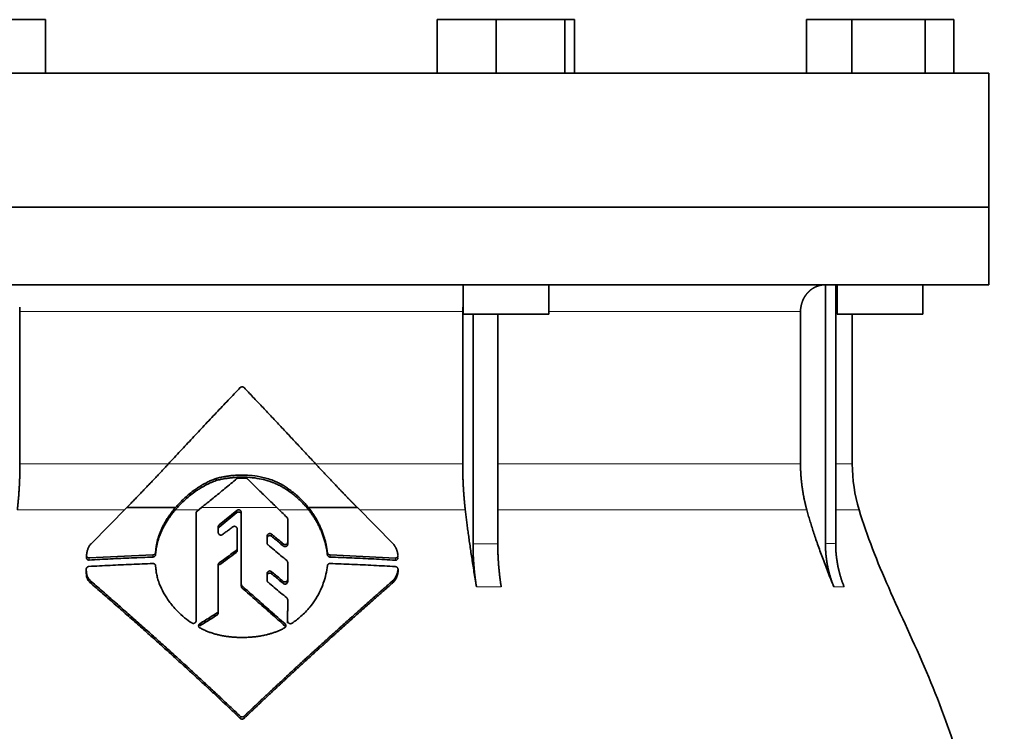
# Model space of a CAD drawing. Header units: millimetres. Extents: x 372 to 1264, y -1719 to 1600.
# Tile 26 of 26: x 989 to 1173, y 959 to 1092. Entities that reach past the tile are written whole.
import ezdxf

# ---------------------------------------------------------------- set-up
doc = ezdxf.new("R2010")
doc.units = ezdxf.units.MM
doc.layers.add('VSI344-454_FLANG', color=7, linetype='Continuous')
doc.layers.add('VSI344-454_TESTA', color=7, linetype='Continuous')

# ---------------------------------------------------------------- blocks, each defined once
blk = doc.blocks.new('SE3')
at = {"layer": 'VSI344-454_FLANG', "color": 7, "linetype": 'Continuous', "lineweight": 35}
for p, q in [((982.74, 1091.64), (993.73, 1091.64)), ((993.73, 1091.64), (993.73, 1081.64)), ((1066.86, 1091.64), (1066.86, 1081.64)), ((1066.86, 1091.64), (1077.85, 1091.64)), ((1077.85, 1091.64), (1077.85, 1081.64)), ((1077.85, 1091.64), (1090.65, 1091.64)), ((1090.65, 1091.64), (1090.65, 1081.64)), ((1090.65, 1091.64), (1092.46, 1091.64)), ((1092.46, 1091.64), (1092.46, 1081.64)), ((1135.74, 1091.64), (1135.74, 1081.64)), ((1135.74, 1091.64), (1144.17, 1091.64)), ((1144.17, 1091.64), (1144.17, 1081.64)), ((1144.17, 1091.64), (1157.91, 1091.64)), ((1157.91, 1091.64), (1157.91, 1081.64)), ((1157.91, 1091.64), (1163.21, 1091.64)), ((1163.21, 1091.64), (1163.21, 1081.64)), ((887.79, 1081.64), (1169.74, 1081.64)), ((1169.74, 1081.64), (1169.74, 1056.64)), ((1169.74, 1056.64), (887.79, 1056.64))]:
    blk.add_line(p, q, dxfattribs=at)
at = {"layer": 'VSI344-454_TESTA', "color": 7, "linetype": 'Continuous', "lineweight": 35}
for p, q in [((887.79, 1056.64), (1169.74, 1056.64)), ((1169.74, 1042.14), (1169.74, 1056.64)), ((1169.74, 1042.14), (887.79, 1042.14)), ((1071.66, 1042.14), (1071.66, 1036.64)), ((1087.66, 1036.64), (1087.66, 1042.14)), ((1139.28, 1042.14), (1139.28, 993.79)), ((1141.19, 1042.14), (1141.19, 993.79)), ((1141.47, 1042.14), (1141.47, 1036.64)), ((1157.47, 1036.64), (1157.47, 1042.14)), ((988.99, 1037.14), (988.99, 1008.7)), ((1071.6, 1037.14), (1071.6, 1008.7)), ((1071.66, 1036.64), (1087.66, 1036.64)), ((1073.52, 1036.64), (1073.52, 993.79)), ((1078.14, 1036.64), (1078.14, 993.79)), ((1134.63, 1037.14), (1134.63, 1008.7)), ((1141.47, 1036.64), (1157.47, 1036.64)), ((1144.29, 1008.7), (1144.29, 1036.64)), ((1025.6, 1005.58), (1025.6, 1005.98)), ((1039.06, 1003.65), (1039.06, 1004.04)), ((1002.26, 993.79), (1008.91, 1000.52)), ((1008.91, 1000.52), (1018, 1000.52)), ((1021.86, 979.36), (1021.86, 999.49)), ((1022.04, 999.86), (1022.85, 1000.52)), ((1029.47, 999.98), (1026.16, 997.29)), ((1026.16, 996.9), (1029.47, 999.59)), ((1030.29, 986.22), (1030.29, 999.62)), ((1042.83, 1000.52), (1051.94, 1000.52)), ((1051.94, 1000.52), (1058.62, 993.76)), ((1038.95, 998.38), (1038.95, 994.09)), ((1025.99, 996.93), (1025.99, 995.86)), ((1029.51, 996.56), (1029.51, 992.88)), ((1035.11, 995.22), (1035.11, 993.9)), ((1038.95, 994.09), (1038.95, 993.7)), ((1014.34, 992.57), (1014.3, 992.14)), ((1014.3, 991.75), (1014.34, 992.18)), ((1014.3, 992.14), (1014.3, 991.75)), ((1014.34, 992.18), (1014.34, 992.57)), ((1029.51, 992.88), (1029.51, 992.49)), ((1046.36, 992.11), (1046.36, 991.71)), ((1001.41, 991.57), (1001.41, 991.17)), ((1013.81, 991.68), (1001.91, 991.14)), ((1038.95, 990.29), (1038.95, 987.09)), ((1059.03, 991.11), (1046.86, 991.68)), ((1001.37, 989.04), (1001.37, 988.63)), ((1014.3, 989.65), (1014.34, 989.23)), ((1025.99, 989.83), (1025.99, 981.24)), ((1059.53, 988.62), (1059.53, 989.03)), ((1002.28, 986.34), (1002.28, 986.74)), ((1035.11, 988.23), (1035.11, 986.94)), ((1038.95, 987.09), (1038.95, 986.69)), ((1058.62, 986.53), (1058.62, 986.94)), ((1030.29, 986.22), (1030.29, 985.83)), ((1038.95, 983.31), (1038.94, 979.31)), ((1038.94, 979.31), (1038.95, 982.92)), ((1038.95, 983.31), (1038.95, 982.92)), ((1025.99, 981.24), (1025.99, 980.84)), ((1038.94, 978.92), (1038.94, 979.31))]:
    blk.add_line(p, q, dxfattribs=at)
at = {"layer": 'VSI344-454_TESTA', "color": 4, "linetype": 'Continuous', "lineweight": 9}
for p, q in [((1071.6, 1037.14), (988.99, 1037.14)), ((1134.63, 1037.14), (1087.66, 1037.14)), ((1141.25, 1037.14), (1141.47, 1037.14)), ((988.99, 1008.7), (1016.65, 1008.7)), ((1016.71, 1008.7), (1044.15, 1008.7)), ((1071.6, 1008.7), (1044.35, 1008.7)), ((1134.63, 1008.7), (1078.14, 1008.7)), ((1144.29, 1008.7), (1141.25, 1008.7)), ((988.5, 1000.09), (1008.48, 1000.09)), ((1017.96, 1000.09), (1022.32, 1000.09)), ((1036.93, 1000.52), (1022.85, 1000.52)), ((1029.47, 999.59), (1029.47, 999.98)), ((1037.38, 1000.09), (1042.86, 1000.09)), ((1052.37, 1000.09), (1072.08, 1000.09)), ((1078.17, 1000.09), (1135.8, 1000.09)), ((1141.22, 1000.09), (1145.56, 1000.09)), ((1026.16, 996.9), (1026.16, 997.29)), ((1035.94, 995.18), (1035.94, 995.57)), ((1029.32, 992.51), (1029.32, 992.12)), ((1038.12, 993.75), (1038.12, 993.36)), ((1073.52, 993.79), (1078.14, 993.79)), ((1001.91, 991.14), (1001.91, 990.74)), ((1013.81, 991.68), (1013.81, 991.29)), ((1026.18, 989.81), (1026.18, 990.2)), ((1046.86, 991.68), (1046.86, 991.28)), ((1059.03, 991.11), (1059.03, 990.71)), ((1035.94, 988.18), (1035.94, 988.57)), ((1059.53, 988.97), (1059.53, 988.57)), ((1038.11, 986.75), (1038.11, 986.36)), ((1030.45, 985.89), (1030.45, 985.5)), ((1074.17, 985.73), (1078.79, 985.73)), ((1140.84, 985.73), (1142.76, 985.73)), ((1025.76, 980.85), (1025.76, 980.46)), ((1022.54, 978.45), (1022.54, 978.84)), ((1038.45, 978.4), (1038.45, 978.8)), ((1030.09, 961.56), (1030.09, 961.17)), ((1030.8, 961.56), (1030.8, 961.17))]:
    blk.add_line(p, q, dxfattribs=at)
at = {"layer": 'VSI344-454_TESTA', "color": 7, "linetype": 'Continuous', "lineweight": 35}
blk.add_arc((1174.29, 1008.7), 30, 180, 196.6836, dxfattribs=at)
for points, degree, knots in [([(1139.27, 1042.14), (1138.74, 1042.14), (1138.23, 1042.01), (1137.76, 1041.9), (1137.33, 1041.68), (1136.79, 1041.41), (1136.33, 1041.01), (1136.11, 1040.81), (1135.91, 1040.59), (1135.61, 1040.25), (1135.37, 1039.85), (1135.13, 1039.45), (1134.97, 1039), (1134.63, 1038.1), (1134.63, 1037.14)], 2, [0, 0, 0, 0.125, 0.125, 0.25, 0.25, 0.416667, 0.416667, 0.5, 0.5, 0.625, 0.625, 0.75, 0.75, 1, 1, 1]), ([(1016.71, 1008.7), (1017.08, 1009.1), (1017.82, 1009.9), (1018.94, 1011.1), (1020.05, 1012.29), (1021.16, 1013.49), (1022.28, 1014.68), (1023.39, 1015.86), (1024.51, 1017.05), (1025.62, 1018.23), (1026.74, 1019.41), (1027.86, 1020.59), (1028.97, 1021.76), (1029.72, 1022.54), (1030.09, 1022.93)], 3, [0, 0, 0, 0, 0.083932, 0.167742, 0.251436, 0.335015, 0.418484, 0.501846, 0.585106, 0.668267, 0.751334, 0.834309, 0.917196, 1, 1, 1, 1]), ([(1030.8, 1022.93), (1030.79, 1022.95), (1030.76, 1022.98), (1030.7, 1023.02), (1030.64, 1023.05), (1030.58, 1023.07), (1030.52, 1023.08), (1030.41, 1023.09), (1030.25, 1023.06), (1030.14, 1022.97), (1030.09, 1022.93)], 3, [0, 0, 0, 0, 0.086928, 0.170567, 0.252477, 0.334316, 0.417747, 0.50434, 0.751875, 1, 1, 1, 1]), ([(988.5, 1000.09), (988.74, 1002.18), (988.87, 1004.35), (988.99, 1006.51), (988.99, 1008.7)], 2, [0, 0, 0, 0.5, 0.5, 1, 1, 1]), ([(1008.91, 1000.52), (1009.09, 1000.71), (1009.47, 1001.09), (1010.03, 1001.66), (1010.59, 1002.24), (1011.15, 1002.82), (1011.7, 1003.39), (1012.26, 1003.98), (1012.82, 1004.56), (1013.38, 1005.14), (1013.93, 1005.73), (1014.49, 1006.32), (1015.05, 1006.91), (1015.6, 1007.51), (1016.16, 1008.1), (1016.53, 1008.5), (1016.71, 1008.7)], 3, [0, 0, 0, 0, 0.070866, 0.141776, 0.212742, 0.283772, 0.354879, 0.426073, 0.497363, 0.568762, 0.640279, 0.711924, 0.783709, 0.855643, 0.927737, 1, 1, 1, 1]), ([(1044.15, 1008.7), (1046.08, 1006.61), (1048.05, 1004.54), (1049.1, 1003.44), (1050.15, 1002.36), (1051.05, 1001.43), (1051.94, 1000.52)], 2, [0, 0, 0, 0.5, 0.5, 0.75, 0.75, 1, 1, 1]), ([(1071.6, 1008.7), (1071.6, 1006.52), (1071.72, 1004.35), (1071.84, 1002.18), (1072.08, 1000.09)], 2, [0, 0, 0, 0.5, 0.5, 1, 1, 1]), ([(1134.63, 1008.7), (1134.63, 1006.52), (1134.93, 1004.35), (1135.22, 1002.18), (1135.8, 1000.09)], 2, [0, 0, 0, 0.5, 0.5, 1, 1, 1]), ([(1017.96, 1000.09), (1018.04, 1000.18), (1018.2, 1000.36), (1018.44, 1000.64), (1018.7, 1000.91), (1018.97, 1001.19), (1019.25, 1001.47), (1019.71, 1001.92), (1020.41, 1002.54), (1021.17, 1003.15), (1021.86, 1003.64), (1022.39, 1003.99), (1022.95, 1004.33), (1023.49, 1004.64), (1024.02, 1004.92), (1024.58, 1005.18), (1025.1, 1005.4), (1025.44, 1005.52), (1025.6, 1005.58)], 3, [0, 0, 0, 0, 0.037855, 0.076773, 0.116748, 0.157769, 0.199823, 0.242894, 0.35986, 0.496772, 0.548405, 0.624866, 0.698333, 0.752768, 0.822415, 0.886767, 0.945925, 1, 1, 1, 1]), ([(1025.6, 1005.98), (1025.49, 1005.94), (1025.28, 1005.86), (1024.94, 1005.73), (1024.59, 1005.58), (1024.23, 1005.41), (1023.84, 1005.22), (1023.44, 1005), (1022.95, 1004.73), (1022.41, 1004.39), (1021.87, 1004.04), (1021.2, 1003.55), (1020.43, 1002.95), (1019.64, 1002.24), (1019, 1001.62), (1018.48, 1001.07), (1018.15, 1000.7), (1018, 1000.52)], 3, [0, 0, 0, 0, 0.035469, 0.073247, 0.113368, 0.155868, 0.200777, 0.248126, 0.301729, 0.376079, 0.45126, 0.504147, 0.640653, 0.757772, 0.842597, 0.92337, 1, 1, 1, 1]), ([(1039.06, 1004.04), (1038.97, 1004.1), (1038.79, 1004.23), (1038.54, 1004.4), (1038.29, 1004.56), (1038.06, 1004.7), (1037.84, 1004.82), (1037.63, 1004.94), (1037.44, 1005.04), (1037.26, 1005.13), (1037.09, 1005.21), (1036.95, 1005.28), (1036.82, 1005.34), (1036.7, 1005.39), (1036.6, 1005.43), (1036.18, 1005.61), (1035.42, 1005.88), (1034.33, 1006.18), (1033.01, 1006.44), (1031.42, 1006.61), (1029.93, 1006.61), (1028.79, 1006.53), (1028.01, 1006.45), (1027.22, 1006.33), (1026.41, 1006.18), (1025.87, 1006.04), (1025.6, 1005.98)], 3, [0, 0, 0, 0, 0.023408, 0.045495, 0.066267, 0.08573, 0.103886, 0.120734, 0.136272, 0.150498, 0.163408, 0.175, 0.185269, 0.194211, 0.201824, 0.208105, 0.293106, 0.373501, 0.449142, 0.581205, 0.713645, 0.768118, 0.824122, 0.881537, 0.94022, 1, 1, 1, 1]), ([(1025.6, 1005.58), (1025.73, 1005.62), (1026, 1005.69), (1026.41, 1005.78), (1026.81, 1005.86), (1027.21, 1005.93), (1027.61, 1005.99), (1028, 1006.05), (1028.39, 1006.1), (1028.77, 1006.13), (1029.16, 1006.16), (1030.03, 1006.22), (1031.4, 1006.22), (1033.18, 1006.03), (1034.9, 1005.66), (1036.05, 1005.27), (1036.78, 1004.96), (1037.09, 1004.82), (1037.48, 1004.63), (1037.95, 1004.37), (1038.49, 1004.05), (1038.86, 1003.79), (1039.06, 1003.65)], 3, [0, 0, 0, 0, 0.029757, 0.05927, 0.088516, 0.117473, 0.146121, 0.174442, 0.202419, 0.230037, 0.257282, 0.284141, 0.417137, 0.549667, 0.665704, 0.792387, 0.80977, 0.834087, 0.865297, 0.903358, 0.94825, 1, 1, 1, 1]), ([(1031.44, 1005.91), (1031.42, 1005.92), (1031.39, 1005.95), (1031.34, 1005.99), (1031.27, 1006.02), (1031.19, 1006.05), (1031.12, 1006.05), (1031.09, 1006.05)], 3, [0, 0, 0, 0, 0.168351, 0.334942, 0.502689, 0.751512, 1, 1, 1, 1]), ([(1042.83, 1000.52), (1042.75, 1000.62), (1042.59, 1000.82), (1042.33, 1001.13), (1042.05, 1001.43), (1041.76, 1001.74), (1041.45, 1002.05), (1041.1, 1002.39), (1040.69, 1002.77), (1040.2, 1003.18), (1039.65, 1003.61), (1039.26, 1003.89), (1039.06, 1004.04)], 3, [0, 0, 0, 0, 0.075287, 0.152725, 0.232371, 0.314287, 0.398538, 0.485197, 0.598878, 0.722311, 0.855869, 1, 1, 1, 1]), ([(1039.06, 1003.65), (1039.18, 1003.56), (1039.41, 1003.4), (1039.75, 1003.14), (1040.06, 1002.89), (1040.36, 1002.65), (1040.64, 1002.41), (1040.9, 1002.18), (1041.24, 1001.87), (1041.63, 1001.49), (1042.08, 1001.02), (1042.49, 1000.55), (1042.74, 1000.24), (1042.86, 1000.09)], 3, [0, 0, 0, 0, 0.08388, 0.164148, 0.240901, 0.314226, 0.384201, 0.450897, 0.514375, 0.643667, 0.767551, 0.88626, 1, 1, 1, 1]), ([(1018, 1000.52), (1017.9, 1000.41), (1017.71, 1000.18), (1017.44, 999.84), (1017.18, 999.5), (1016.93, 999.15), (1016.7, 998.81), (1016.47, 998.47), (1016.26, 998.13), (1016.06, 997.79), (1015.87, 997.45), (1015.7, 997.12), (1015.49, 996.7), (1015.26, 996.19), (1015.02, 995.59), (1014.81, 994.98), (1014.64, 994.38), (1014.5, 993.77), (1014.39, 993.17), (1014.35, 992.77), (1014.33, 992.57)], 3, [0, 0, 0, 0, 0.048918, 0.097127, 0.144611, 0.191357, 0.237355, 0.282595, 0.327071, 0.370778, 0.413715, 0.455879, 0.497274, 0.57131, 0.644563, 0.717042, 0.788771, 0.859795, 0.930177, 1, 1, 1, 1]), ([(1014.33, 992.18), (1014.34, 992.28), (1014.36, 992.48), (1014.4, 992.78), (1014.45, 993.08), (1014.5, 993.38), (1014.57, 993.68), (1014.64, 993.98), (1014.72, 994.28), (1014.81, 994.59), (1014.91, 994.89), (1015.02, 995.19), (1015.14, 995.49), (1015.26, 995.79), (1015.39, 996.09), (1015.58, 996.5), (1015.84, 997), (1016.18, 997.61), (1016.57, 998.23), (1016.99, 998.85), (1017.45, 999.48), (1017.79, 999.88), (1017.96, 1000.09)], 3, [0, 0, 0, 0, 0.035015, 0.070162, 0.105454, 0.140901, 0.176515, 0.212303, 0.248274, 0.284432, 0.320783, 0.357331, 0.394079, 0.431028, 0.468179, 0.50553, 0.581583, 0.660209, 0.741403, 0.825137, 0.911361, 1, 1, 1, 1]), ([(1022.04, 999.86), (1022.02, 999.85), (1021.98, 999.82), (1021.94, 999.76), (1021.9, 999.69), (1021.86, 999.6), (1021.86, 999.53), (1021.86, 999.49)], 3, [0, 0, 0, 0, 0.16747, 0.33309, 0.500577, 0.750185, 1, 1, 1, 1]), ([(1029.47, 999.98), (1029.49, 1000), (1029.53, 1000.02), (1029.61, 1000.07), (1029.72, 1000.1), (1029.87, 1000.1), (1030.01, 1000.06), (1030.13, 999.98), (1030.22, 999.88), (1030.27, 999.78), (1030.29, 999.69), (1030.29, 999.64), (1030.29, 999.62)], 3, [0, 0, 0, 0, 0.062353, 0.125158, 0.24996, 0.374797, 0.499677, 0.624614, 0.749589, 0.874588, 0.937494, 1, 1, 1, 1]), ([(1030.29, 999.23), (1030.29, 999.25), (1030.29, 999.3), (1030.28, 999.37), (1030.25, 999.43), (1030.22, 999.49), (1030.17, 999.54), (1030.11, 999.61), (1030.01, 999.67), (1029.87, 999.71), (1029.75, 999.71), (1029.66, 999.69), (1029.59, 999.67), (1029.53, 999.64), (1029.49, 999.61), (1029.47, 999.59)], 3, [0, 0, 0, 0, 0.063438, 0.125521, 0.187559, 0.250864, 0.313208, 0.376176, 0.500934, 0.625151, 0.749523, 0.811779, 0.874544, 0.937503, 1, 1, 1, 1]), ([(1046.36, 992.11), (1046.35, 992.23), (1046.31, 992.49), (1046.25, 992.88), (1046.18, 993.26), (1046.1, 993.65), (1046.02, 994.03), (1045.92, 994.41), (1045.82, 994.79), (1045.7, 995.16), (1045.58, 995.53), (1045.45, 995.9), (1045.31, 996.27), (1045.12, 996.73), (1044.87, 997.29), (1044.54, 997.94), (1044.17, 998.6), (1043.76, 999.25), (1043.32, 999.89), (1043, 1000.31), (1042.83, 1000.52)], 3, [0, 0, 0, 0, 0.0436, 0.087048, 0.130354, 0.173526, 0.216573, 0.259505, 0.302334, 0.345068, 0.38772, 0.4303, 0.472822, 0.515297, 0.592533, 0.671051, 0.750942, 0.832313, 0.915286, 1, 1, 1, 1]), ([(1042.86, 1000.09), (1042.95, 999.98), (1043.11, 999.78), (1043.34, 999.46), (1043.57, 999.14), (1043.78, 998.82), (1043.99, 998.5), (1044.18, 998.17), (1044.37, 997.85), (1044.54, 997.53), (1044.71, 997.2), (1044.87, 996.88), (1045.02, 996.55), (1045.22, 996.09), (1045.46, 995.5), (1045.71, 994.76), (1045.93, 994.01), (1046.11, 993.25), (1046.26, 992.48), (1046.33, 991.97), (1046.36, 991.71)], 3, [0, 0, 0, 0, 0.042406, 0.08437, 0.12591, 0.167045, 0.20779, 0.248161, 0.288171, 0.327836, 0.367166, 0.406174, 0.444871, 0.483267, 0.568665, 0.654234, 0.74007, 0.826258, 0.912877, 1, 1, 1, 1]), ([(1074.17, 985.73), (1074.09, 986.21), (1073.93, 987.15), (1073.71, 988.54), (1073.49, 989.89), (1073.29, 991.2), (1073.1, 992.46), (1072.92, 993.67), (1072.75, 994.85), (1072.6, 995.98), (1072.45, 997.06), (1072.32, 998.11), (1072.2, 999.11), (1072.12, 999.77), (1072.08, 1000.09)], 3, [0, 0, 0, 0, 0.102223, 0.200825, 0.295866, 0.387407, 0.475505, 0.560214, 0.641586, 0.719671, 0.794515, 0.866159, 0.934642, 1, 1, 1, 1]), ([(1140.84, 985.73), (1140.65, 986.21), (1140.27, 987.15), (1139.72, 988.54), (1139.2, 989.89), (1138.71, 991.2), (1138.25, 992.46), (1137.82, 993.67), (1137.41, 994.85), (1137.04, 995.98), (1136.69, 997.06), (1136.37, 998.11), (1136.07, 999.11), (1135.89, 999.77), (1135.8, 1000.09)], 3, [0, 0, 0, 0, 0.102223, 0.200825, 0.295867, 0.387408, 0.475506, 0.560215, 0.641587, 0.719672, 0.794515, 0.866159, 0.934642, 1, 1, 1, 1]), ([(1145.56, 1000.09), (1147.01, 995.22), (1150.97, 985.38), (1158.24, 970.22), (1164.42, 953.87), (1168.17, 937.34), (1170.38, 921.19), (1171.64, 905.23), (1172.3, 889.34), (1172.51, 875.57), (1172.65, 867.02), (1172.65, 863.67)], 3, [0, 0, 0, 0, 0.117079, 0.240569, 0.360617, 0.476421, 0.590288, 0.703407, 0.816259, 0.929029, 1, 1, 1, 1]), ([(1038.95, 998.38), (1038.95, 998.41), (1038.94, 998.45), (1038.93, 998.51), (1038.91, 998.58), (1038.86, 998.65), (1038.82, 998.7), (1038.8, 998.73)], 3, [0, 0, 0, 0, 0.167837, 0.334108, 0.5018, 0.750897, 1, 1, 1, 1]), ([(1025.99, 996.93), (1025.99, 996.95), (1025.99, 997), (1026, 997.06), (1026.03, 997.14), (1026.08, 997.22), (1026.14, 997.27), (1026.16, 997.29)], 3, [0, 0, 0, 0, 0.167832, 0.333794, 0.501453, 0.750788, 1, 1, 1, 1]), ([(1026.16, 996.9), (1026.14, 996.88), (1026.11, 996.85), (1026.07, 996.8), (1026.03, 996.73), (1025.99, 996.64), (1025.99, 996.57), (1025.99, 996.54)], 3, [0, 0, 0, 0, 0.166832, 0.332012, 0.499081, 0.749367, 1, 1, 1, 1]), ([(1026.8, 995.5), (1026.76, 995.47), (1026.68, 995.42), (1026.5, 995.38), (1026.26, 995.41), (1026.08, 995.57), (1026, 995.73), (1025.99, 995.82), (1025.99, 995.86)], 3, [0, 0, 0, 0, 0.124721, 0.24865, 0.50038, 0.748839, 0.874692, 1, 1, 1, 1]), ([(1029.51, 996.56), (1029.51, 996.59), (1029.51, 996.63), (1029.49, 996.72), (1029.44, 996.82), (1029.35, 996.92), (1029.23, 996.99), (1029.1, 997.03), (1028.95, 997.04), (1028.84, 997.01), (1028.76, 996.97), (1028.72, 996.95), (1028.7, 996.93)], 3, [0, 0, 0, 0, 0.062709, 0.125843, 0.25116, 0.376322, 0.501352, 0.626278, 0.751007, 0.875429, 0.937895, 1, 1, 1, 1]), ([(1035.11, 995.22), (1035.11, 995.24), (1035.11, 995.29), (1035.13, 995.35), (1035.15, 995.42), (1035.2, 995.5), (1035.28, 995.58), (1035.4, 995.65), (1035.54, 995.69), (1035.68, 995.69), (1035.82, 995.65), (1035.9, 995.6), (1035.94, 995.57)], 3, [0, 0, 0, 0, 0.062966, 0.124796, 0.186784, 0.250209, 0.375117, 0.49931, 0.626183, 0.752696, 0.875851, 1, 1, 1, 1]), ([(1035.94, 995.18), (1035.9, 995.2), (1035.82, 995.26), (1035.69, 995.3), (1035.54, 995.3), (1035.4, 995.26), (1035.28, 995.19), (1035.19, 995.09), (1035.12, 994.97), (1035.11, 994.88), (1035.11, 994.83)], 3, [0, 0, 0, 0, 0.123418, 0.247219, 0.371562, 0.496484, 0.622082, 0.748008, 0.873941, 1, 1, 1, 1]), ([(1035.28, 993.55), (1035.26, 993.56), (1035.23, 993.59), (1035.19, 993.64), (1035.15, 993.71), (1035.12, 993.8), (1035.11, 993.87), (1035.11, 993.9)], 3, [0, 0, 0, 0, 0.164207, 0.326866, 0.491238, 0.745542, 1, 1, 1, 1]), ([(1038.12, 993.75), (1038.14, 993.73), (1038.17, 993.7), (1038.24, 993.67), (1038.3, 993.65), (1038.4, 993.63), (1038.52, 993.62), (1038.66, 993.66), (1038.78, 993.73), (1038.87, 993.83), (1038.94, 993.95), (1038.94, 994.04), (1038.95, 994.09)], 3, [0, 0, 0, 0, 0.063279, 0.124964, 0.186389, 0.248902, 0.37582, 0.50344, 0.627237, 0.751955, 0.876448, 1, 1, 1, 1]), ([(1001.41, 991.62), (1001.42, 991.71), (1001.44, 991.88), (1001.48, 992.14), (1001.53, 992.38), (1001.59, 992.6), (1001.67, 992.84), (1001.77, 993.09), (1001.91, 993.35), (1002.07, 993.59), (1002.2, 993.73), (1002.26, 993.79)], 3, [0, 0, 0, 0, 0.117532, 0.229212, 0.33436, 0.43261, 0.523843, 0.650327, 0.771212, 0.88734, 1, 1, 1, 1]), ([(1013.81, 991.68), (1013.83, 991.69), (1013.89, 991.69), (1013.96, 991.71), (1014.03, 991.74), (1014.1, 991.78), (1014.18, 991.85), (1014.28, 991.97), (1014.3, 992.08), (1014.31, 992.14)], 3, [0, 0, 0, 0, 0.103611, 0.203327, 0.301591, 0.400957, 0.503894, 0.751518, 1, 1, 1, 1]), ([(1029.32, 992.51), (1029.33, 992.52), (1029.36, 992.54), (1029.4, 992.58), (1029.43, 992.63), (1029.47, 992.69), (1029.5, 992.77), (1029.51, 992.84), (1029.51, 992.88)], 3, [0, 0, 0, 0, 0.125329, 0.249125, 0.373003, 0.498576, 0.74923, 1, 1, 1, 1]), ([(1029.51, 992.49), (1029.51, 992.47), (1029.51, 992.44), (1029.5, 992.38), (1029.48, 992.33), (1029.45, 992.27), (1029.4, 992.19), (1029.35, 992.14), (1029.32, 992.12)], 3, [0, 0, 0, 0, 0.126081, 0.250535, 0.374982, 0.501043, 0.750644, 1, 1, 1, 1]), ([(1038.95, 993.7), (1038.95, 993.67), (1038.94, 993.63), (1038.93, 993.56), (1038.9, 993.5), (1038.86, 993.42), (1038.78, 993.34), (1038.65, 993.27), (1038.52, 993.23), (1038.37, 993.24), (1038.23, 993.27), (1038.16, 993.33), (1038.12, 993.36)], 3, [0, 0, 0, 0, 0.063537, 0.125825, 0.188182, 0.251924, 0.377776, 0.503386, 0.628653, 0.753807, 0.876773, 1, 1, 1, 1]), ([(1046.36, 992.11), (1046.37, 992.08), (1046.38, 992.04), (1046.4, 991.97), (1046.43, 991.91), (1046.48, 991.85), (1046.55, 991.78), (1046.68, 991.7), (1046.8, 991.68), (1046.86, 991.68)], 3, [0, 0, 0, 0, 0.102907, 0.202298, 0.30042, 0.399604, 0.502115, 0.750474, 1, 1, 1, 1]), ([(1058.62, 993.76), (1058.66, 993.72), (1058.74, 993.62), (1058.85, 993.46), (1058.95, 993.3), (1059.05, 993.13), (1059.14, 992.96), (1059.22, 992.78), (1059.3, 992.59), (1059.36, 992.4), (1059.42, 992.21), (1059.46, 992.01), (1059.5, 991.8), (1059.51, 991.66), (1059.52, 991.6)], 3, [0, 0, 0, 0, 0.077144, 0.155351, 0.234641, 0.315035, 0.39655, 0.479206, 0.563019, 0.648006, 0.734183, 0.821564, 0.910165, 1, 1, 1, 1]), ([(1074.17, 985.73), (1073.85, 987.63), (1073.69, 989.67), (1073.52, 991.71), (1073.52, 993.78)], 2, [0, 0, 0, 0.500132, 0.500132, 1, 1, 1]), ([(1078.14, 993.78), (1078.14, 991.71), (1078.31, 989.67), (1078.47, 987.63), (1078.79, 985.73)], 2, [0, 0, 0, 0.499849, 0.499849, 1, 1, 1]), ([(1140.84, 985.73), (1140.07, 987.63), (1139.67, 989.67), (1139.28, 991.71), (1139.28, 993.78)], 2, [0, 0, 0, 0.500133, 0.500133, 1, 1, 1]), ([(1141.19, 993.78), (1141.19, 991.71), (1141.59, 989.67), (1141.98, 987.63), (1142.76, 985.73)], 2, [0, 0, 0, 0.499868, 0.499868, 1, 1, 1]), ([(1001.41, 991.62), (1001.41, 991.59), (1001.41, 991.55), (1001.42, 991.49), (1001.43, 991.43), (1001.46, 991.37), (1001.49, 991.32), (1001.55, 991.25), (1001.64, 991.19), (1001.77, 991.14), (1001.86, 991.14), (1001.91, 991.14)], 3, [0, 0, 0, 0, 0.084422, 0.165946, 0.246194, 0.32687, 0.409652, 0.496096, 0.666594, 0.830213, 1, 1, 1, 1]), ([(1001.91, 990.74), (1001.89, 990.73), (1001.84, 990.73), (1001.77, 990.74), (1001.7, 990.76), (1001.62, 990.8), (1001.54, 990.86), (1001.48, 990.94), (1001.43, 991.02), (1001.41, 991.12), (1001.41, 991.18), (1001.41, 991.21)], 3, [0, 0, 0, 0, 0.084206, 0.168048, 0.253091, 0.378633, 0.504756, 0.630047, 0.753956, 0.877659, 1, 1, 1, 1]), ([(1014.31, 991.75), (1014.31, 991.73), (1014.3, 991.69), (1014.29, 991.63), (1014.26, 991.57), (1014.22, 991.5), (1014.15, 991.43), (1014.08, 991.37), (1013.99, 991.33), (1013.9, 991.3), (1013.84, 991.29), (1013.81, 991.29)], 3, [0, 0, 0, 0, 0.083986, 0.167509, 0.251959, 0.376203, 0.500583, 0.624697, 0.748972, 0.874639, 1, 1, 1, 1]), ([(1025.99, 989.83), (1025.99, 989.85), (1025.99, 989.88), (1026, 989.94), (1026.01, 989.99), (1026.04, 990.05), (1026.09, 990.13), (1026.15, 990.18), (1026.18, 990.2)], 3, [0, 0, 0, 0, 0.126744, 0.251719, 0.376563, 0.502917, 0.751732, 1, 1, 1, 1]), ([(1038.95, 990.29), (1038.95, 990.31), (1038.94, 990.35), (1038.93, 990.42), (1038.9, 990.49), (1038.85, 990.57), (1038.8, 990.62), (1038.78, 990.64)], 3, [0, 0, 0, 0, 0.168526, 0.335046, 0.503023, 0.75174, 1, 1, 1, 1]), ([(1046.86, 991.28), (1046.84, 991.28), (1046.8, 991.28), (1046.74, 991.3), (1046.67, 991.32), (1046.6, 991.35), (1046.53, 991.41), (1046.47, 991.47), (1046.42, 991.55), (1046.38, 991.63), (1046.37, 991.68), (1046.36, 991.71)], 3, [0, 0, 0, 0, 0.083096, 0.165679, 0.248967, 0.373031, 0.497322, 0.622251, 0.747045, 0.873668, 1, 1, 1, 1]), ([(1059.03, 991.11), (1059.05, 991.11), (1059.1, 991.11), (1059.17, 991.12), (1059.23, 991.14), (1059.3, 991.16), (1059.35, 991.2), (1059.42, 991.26), (1059.49, 991.34), (1059.53, 991.46), (1059.53, 991.55), (1059.52, 991.6)], 3, [0, 0, 0, 0, 0.086868, 0.170562, 0.252673, 0.334884, 0.418871, 0.50621, 0.674735, 0.834793, 1, 1, 1, 1]), ([(1059.52, 991.19), (1059.53, 991.17), (1059.53, 991.13), (1059.52, 991.06), (1059.5, 990.99), (1059.47, 990.91), (1059.4, 990.84), (1059.33, 990.78), (1059.23, 990.73), (1059.13, 990.71), (1059.06, 990.71), (1059.03, 990.71)], 3, [0, 0, 0, 0, 0.081418, 0.162667, 0.245387, 0.369019, 0.494297, 0.620472, 0.74628, 0.873568, 1, 1, 1, 1]), ([(1001.87, 989.53), (1001.85, 989.53), (1001.8, 989.53), (1001.74, 989.51), (1001.66, 989.48), (1001.59, 989.44), (1001.51, 989.37), (1001.45, 989.3), (1001.4, 989.22), (1001.37, 989.13), (1001.37, 989.07), (1001.37, 989.04)], 3, [0, 0, 0, 0, 0.08625, 0.171682, 0.257868, 0.382817, 0.507255, 0.630143, 0.752988, 0.876537, 1, 1, 1, 1]), ([(1002.28, 986.74), (1002.2, 986.81), (1002.05, 986.96), (1001.84, 987.19), (1001.66, 987.45), (1001.52, 987.73), (1001.44, 988.04), (1001.38, 988.47), (1001.37, 988.81), (1001.37, 989.04)], 3, [0, 0, 0, 0, 0.128357, 0.246909, 0.365609, 0.495543, 0.61697, 0.739244, 1, 1, 1, 1]), ([(1001.37, 988.63), (1001.37, 988.41), (1001.38, 988.09), (1001.43, 987.66), (1001.51, 987.34), (1001.65, 987.05), (1001.84, 986.8), (1002.05, 986.56), (1002.2, 986.41), (1002.28, 986.34)], 3, [0, 0, 0, 0, 0.250714, 0.376483, 0.500876, 0.63115, 0.749361, 0.8697, 1, 1, 1, 1]), ([(1014.31, 989.65), (1014.31, 989.67), (1014.3, 989.71), (1014.29, 989.77), (1014.26, 989.83), (1014.22, 989.9), (1014.15, 989.96), (1014.08, 990.02), (1013.99, 990.05), (1013.9, 990.08), (1013.84, 990.08), (1013.81, 990.08)], 3, [0, 0, 0, 0, 0.083676, 0.167034, 0.251419, 0.376349, 0.501804, 0.626849, 0.751332, 0.876067, 1, 1, 1, 1]), ([(1014.33, 989.23), (1014.36, 988.96), (1014.42, 988.39), (1014.61, 987.54), (1014.91, 986.53), (1015.42, 985.29), (1016.26, 983.77), (1017.28, 982.38), (1018.46, 981.09), (1019.64, 979.99), (1020.6, 979.3), (1021.06, 978.98)], 3, [0, 0, 0, 0, 0.065392, 0.135018, 0.209054, 0.31821, 0.459165, 0.624086, 0.727787, 0.872222, 1, 1, 1, 1]), ([(1035.11, 988.23), (1035.11, 988.26), (1035.11, 988.3), (1035.13, 988.37), (1035.15, 988.43), (1035.2, 988.51), (1035.28, 988.59), (1035.4, 988.66), (1035.54, 988.7), (1035.69, 988.69), (1035.83, 988.65), (1035.9, 988.6), (1035.94, 988.57)], 3, [0, 0, 0, 0, 0.06381, 0.126263, 0.188678, 0.252375, 0.378548, 0.504124, 0.629235, 0.754264, 0.876896, 1, 1, 1, 1]), ([(1039.75, 978.93), (1040.03, 979.13), (1040.61, 979.54), (1041.45, 980.24), (1042.29, 981.04), (1043.26, 982.12), (1044.23, 983.47), (1045.04, 984.98), (1045.66, 986.51), (1046.11, 988.04), (1046.28, 989.15), (1046.36, 989.69)], 3, [0, 0, 0, 0, 0.076554, 0.158421, 0.245571, 0.341174, 0.489368, 0.630596, 0.738412, 0.875199, 1, 1, 1, 1]), ([(1046.86, 990.08), (1046.84, 990.08), (1046.8, 990.08), (1046.74, 990.07), (1046.67, 990.06), (1046.6, 990.03), (1046.53, 989.98), (1046.46, 989.92), (1046.42, 989.85), (1046.38, 989.77), (1046.37, 989.71), (1046.36, 989.69)], 3, [0, 0, 0, 0, 0.082967, 0.165673, 0.249342, 0.373952, 0.499349, 0.624786, 0.749741, 0.875167, 1, 1, 1, 1]), ([(1059.53, 988.97), (1059.52, 988.9), (1059.5, 988.76), (1059.46, 988.54), (1059.41, 988.32), (1059.34, 988.09), (1059.26, 987.87), (1059.15, 987.63), (1059.01, 987.39), (1058.84, 987.15), (1058.69, 987.01), (1058.62, 986.94)], 3, [0, 0, 0, 0, 0.094258, 0.191243, 0.290639, 0.392138, 0.495456, 0.611681, 0.734498, 0.863817, 1, 1, 1, 1]), ([(1058.62, 986.53), (1058.65, 986.57), (1058.72, 986.63), (1058.81, 986.73), (1058.9, 986.84), (1058.97, 986.94), (1059.04, 987.05), (1059.11, 987.16), (1059.17, 987.27), (1059.22, 987.37), (1059.3, 987.56), (1059.39, 987.84), (1059.48, 988.21), (1059.51, 988.45), (1059.53, 988.57)], 3, [0, 0, 0, 0, 0.061739, 0.122065, 0.181064, 0.238788, 0.295265, 0.350503, 0.404493, 0.457217, 0.508649, 0.678163, 0.842407, 1, 1, 1, 1]), ([(1059.53, 988.97), (1059.53, 989), (1059.53, 989.04), (1059.52, 989.1), (1059.5, 989.18), (1059.47, 989.26), (1059.4, 989.34), (1059.33, 989.41), (1059.24, 989.46), (1059.14, 989.5), (1059.07, 989.51), (1059.03, 989.51)], 3, [0, 0, 0, 0, 0.08401, 0.16737, 0.251806, 0.374676, 0.49698, 0.619813, 0.743838, 0.872043, 1, 1, 1, 1]), ([(1030.09, 961.56), (1029.81, 961.83), (1029.24, 962.37), (1028.38, 963.19), (1027.52, 964), (1026.65, 964.82), (1025.78, 965.63), (1024.91, 966.45), (1024.03, 967.26), (1023.15, 968.08), (1022.27, 968.9), (1021.38, 969.72), (1020.49, 970.54), (1019.59, 971.36), (1018.69, 972.18), (1017.79, 973), (1016.88, 973.83), (1015.58, 975), (1013.86, 976.55), (1011.7, 978.48), (1009.46, 980.46), (1007.14, 982.51), (1004.74, 984.61), (1003.11, 986.02), (1002.28, 986.74)], 3, [0, 0, 0, 0, 0.030328, 0.060804, 0.091429, 0.122206, 0.153136, 0.184222, 0.215465, 0.246867, 0.278431, 0.310158, 0.342051, 0.374109, 0.406337, 0.438735, 0.471305, 0.504049, 0.578996, 0.657008, 0.738102, 0.822291, 0.909586, 1, 1, 1, 1]), ([(1058.62, 986.94), (1055.01, 983.76), (1051.84, 980.94), (1048.24, 977.72), (1044.96, 974.74), (1043.17, 973.12), (1041.46, 971.54), (1039.66, 969.89), (1037.88, 968.23), (1034.3, 964.9), (1030.8, 961.56)], 2, [0, 0, 0, 0.25, 0.25, 0.5, 0.5, 0.625, 0.625, 0.75, 0.75, 1, 1, 1]), ([(1030.8, 961.17), (1034.29, 964.5), (1037.87, 967.83), (1039.63, 969.47), (1041.43, 971.12), (1043.11, 972.67), (1044.87, 974.26), (1048.16, 977.25), (1051.77, 980.48), (1054.98, 983.34), (1058.62, 986.53)], 2, [0, 0, 0, 0.25, 0.25, 0.375, 0.375, 0.5, 0.5, 0.75, 0.75, 1, 1, 1]), ([(1035.94, 988.18), (1035.92, 988.19), (1035.89, 988.22), (1035.83, 988.26), (1035.76, 988.28), (1035.67, 988.3), (1035.55, 988.31), (1035.41, 988.27), (1035.28, 988.2), (1035.19, 988.1), (1035.12, 987.98), (1035.11, 987.89), (1035.11, 987.84)], 3, [0, 0, 0, 0, 0.062292, 0.12332, 0.184393, 0.246815, 0.370716, 0.494682, 0.620815, 0.747336, 0.873365, 1, 1, 1, 1]), ([(1035.28, 986.59), (1035.26, 986.61), (1035.23, 986.64), (1035.19, 986.69), (1035.15, 986.76), (1035.12, 986.84), (1035.11, 986.91), (1035.11, 986.94)], 3, [0, 0, 0, 0, 0.16391, 0.326464, 0.490836, 0.745226, 1, 1, 1, 1]), ([(1038.11, 986.75), (1038.15, 986.73), (1038.23, 986.67), (1038.41, 986.62), (1038.66, 986.64), (1038.85, 986.79), (1038.94, 986.95), (1038.94, 987.04), (1038.95, 987.09)], 3, [0, 0, 0, 0, 0.123664, 0.246411, 0.497463, 0.746927, 0.873761, 1, 1, 1, 1]), ([(1038.95, 986.69), (1038.94, 986.65), (1038.94, 986.56), (1038.85, 986.4), (1038.66, 986.25), (1038.41, 986.23), (1038.23, 986.28), (1038.15, 986.33), (1038.11, 986.36)], 3, [0, 0, 0, 0, 0.127243, 0.254682, 0.505613, 0.753949, 0.876785, 1, 1, 1, 1]), ([(1002.28, 986.34), (1002.7, 985.97), (1003.53, 985.25), (1004.77, 984.18), (1005.98, 983.11), (1007.18, 982.06), (1008.36, 981.03), (1009.51, 980.01), (1010.65, 979), (1011.77, 978.01), (1012.87, 977.03), (1013.95, 976.07), (1015.01, 975.12), (1016.24, 974.01), (1017.66, 972.73), (1019.25, 971.27), (1020.84, 969.82), (1022.41, 968.38), (1023.97, 966.93), (1025.52, 965.49), (1027.05, 964.05), (1028.58, 962.61), (1029.59, 961.65), (1030.09, 961.17)], 3, [0, 0, 0, 0, 0.045794, 0.090818, 0.135071, 0.178557, 0.221276, 0.263229, 0.304419, 0.344848, 0.384515, 0.423425, 0.461579, 0.498978, 0.556788, 0.614039, 0.67074, 0.726903, 0.782537, 0.837653, 0.892261, 0.946373, 1, 1, 1, 1]), ([(1030.29, 986.22), (1030.29, 986.2), (1030.3, 986.16), (1030.31, 986.1), (1030.34, 986.03), (1030.38, 985.96), (1030.43, 985.91), (1030.45, 985.89)], 3, [0, 0, 0, 0, 0.164621, 0.327709, 0.492135, 0.746371, 1, 1, 1, 1]), ([(1030.45, 985.5), (1030.43, 985.51), (1030.4, 985.54), (1030.36, 985.59), (1030.33, 985.66), (1030.3, 985.74), (1030.3, 985.8), (1030.29, 985.83)], 3, [0, 0, 0, 0, 0.164002, 0.326776, 0.491227, 0.745529, 1, 1, 1, 1]), ([(1038.95, 983.31), (1038.95, 983.33), (1038.94, 983.37), (1038.93, 983.44), (1038.9, 983.51), (1038.85, 983.59), (1038.8, 983.63), (1038.78, 983.66)], 3, [0, 0, 0, 0, 0.168888, 0.335732, 0.503899, 0.752326, 1, 1, 1, 1]), ([(1025.76, 980.85), (1025.78, 980.86), (1025.81, 980.88), (1025.86, 980.92), (1025.9, 980.97), (1025.94, 981.03), (1025.98, 981.12), (1025.98, 981.2), (1025.99, 981.24)], 3, [0, 0, 0, 0, 0.125105, 0.248501, 0.372119, 0.497878, 0.748605, 1, 1, 1, 1]), ([(1021.86, 979.36), (1021.86, 979.34), (1021.85, 979.3), (1021.84, 979.24), (1021.82, 979.18), (1021.77, 979.1), (1021.7, 979.02), (1021.58, 978.94), (1021.45, 978.9), (1021.31, 978.89), (1021.17, 978.91), (1021.1, 978.96), (1021.06, 978.98)], 3, [0, 0, 0, 0, 0.063465, 0.12566, 0.187794, 0.251081, 0.375353, 0.499064, 0.623924, 0.748961, 0.873998, 1, 1, 1, 1]), ([(1025.99, 980.84), (1025.99, 980.82), (1025.98, 980.78), (1025.97, 980.73), (1025.95, 980.67), (1025.92, 980.61), (1025.86, 980.53), (1025.8, 980.48), (1025.76, 980.46)], 3, [0, 0, 0, 0, 0.12695, 0.251845, 0.376599, 0.503133, 0.751956, 1, 1, 1, 1]), ([(1039.75, 978.93), (1039.73, 978.92), (1039.69, 978.89), (1039.6, 978.86), (1039.49, 978.84), (1039.35, 978.85), (1039.22, 978.89), (1039.11, 978.96), (1039.02, 979.06), (1038.97, 979.16), (1038.95, 979.25), (1038.95, 979.29), (1038.94, 979.31)], 3, [0, 0, 0, 0, 0.063173, 0.126669, 0.25139, 0.374624, 0.497229, 0.620048, 0.744161, 0.870712, 0.935536, 1, 1, 1, 1]), ([(1022.56, 978.06), (1022.54, 978.07), (1022.51, 978.09), (1022.46, 978.13), (1022.42, 978.17), (1022.37, 978.24), (1022.33, 978.33), (1022.32, 978.45), (1022.33, 978.56), (1022.38, 978.67), (1022.45, 978.77), (1022.51, 978.82), (1022.54, 978.84)], 3, [0, 0, 0, 0, 0.064055, 0.126997, 0.189862, 0.253688, 0.381042, 0.508557, 0.632366, 0.756188, 0.878525, 1, 1, 1, 1]), ([(1022.56, 978.06), (1022.66, 978.01), (1022.87, 977.9), (1023.17, 977.75), (1023.49, 977.61), (1023.8, 977.47), (1024.12, 977.35), (1024.44, 977.23), (1024.77, 977.12), (1025.09, 977.01), (1025.42, 976.92), (1025.76, 976.83), (1026.21, 976.72), (1026.8, 976.6), (1027.51, 976.48), (1028.24, 976.39), (1028.97, 976.32), (1029.71, 976.28), (1030.2, 976.28), (1030.45, 976.28)], 3, [0, 0, 0, 0, 0.042969, 0.08578, 0.128454, 0.171009, 0.21346, 0.255821, 0.298104, 0.340321, 0.382478, 0.424584, 0.466644, 0.554492, 0.642779, 0.731504, 0.820647, 0.910165, 1, 1, 1, 1]), ([(1030.45, 976.28), (1030.6, 976.28), (1030.9, 976.28), (1031.35, 976.29), (1031.8, 976.32), (1032.24, 976.35), (1032.69, 976.39), (1033.13, 976.44), (1033.57, 976.51), (1034, 976.58), (1034.43, 976.66), (1034.92, 976.77), (1035.47, 976.91), (1036.07, 977.09), (1036.67, 977.29), (1037.25, 977.52), (1037.82, 977.78), (1038.19, 977.97), (1038.37, 978.07)], 3, [0, 0, 0, 0, 0.054166, 0.108282, 0.162323, 0.21627, 0.270104, 0.323807, 0.377367, 0.430771, 0.48401, 0.53708, 0.613609, 0.690347, 0.767307, 0.844527, 0.922063, 1, 1, 1, 1]), ([(1038.45, 978.8), (1038.47, 978.79), (1038.49, 978.76), (1038.53, 978.72), (1038.56, 978.67), (1038.59, 978.61), (1038.61, 978.52), (1038.61, 978.41), (1038.59, 978.31), (1038.54, 978.22), (1038.46, 978.13), (1038.4, 978.09), (1038.37, 978.07)], 3, [0, 0, 0, 0, 0.062493, 0.124501, 0.186876, 0.250458, 0.374582, 0.4995, 0.624366, 0.748976, 0.875076, 1, 1, 1, 1]), ([(1030.09, 961.56), (1030.11, 961.54), (1030.14, 961.52), (1030.2, 961.48), (1030.27, 961.45), (1030.35, 961.43), (1030.45, 961.42), (1030.55, 961.43), (1030.64, 961.45), (1030.73, 961.5), (1030.78, 961.54), (1030.8, 961.56)], 3, [0, 0, 0, 0, 0.083882, 0.167351, 0.251899, 0.376428, 0.501233, 0.625666, 0.750014, 0.87532, 1, 1, 1, 1]), ([(1030.8, 961.17), (1030.79, 961.16), (1030.76, 961.13), (1030.7, 961.09), (1030.63, 961.06), (1030.55, 961.04), (1030.45, 961.03), (1030.35, 961.04), (1030.25, 961.06), (1030.17, 961.11), (1030.12, 961.15), (1030.09, 961.17)], 3, [0, 0, 0, 0, 0.08438, 0.168281, 0.253219, 0.378185, 0.503634, 0.628137, 0.752306, 0.876383, 1, 1, 1, 1])]:
    blk.add_open_spline(points, degree=degree, knots=knots, dxfattribs=at)
for points, degree in [([(988.99, 1037.14), (988.99, 1037.56), (988.96, 1037.97)], 2), ([(1071.63, 1037.97), (1071.6, 1037.56), (1071.6, 1037.14)], 2), ([(1030.8, 1022.93), (1037.5, 1015.89), (1044.15, 1008.7)], 2), ([(1022.85, 1000.52), (1023.57, 1001.1), (1025.03, 1002.28), (1027.24, 1004.08), (1028.73, 1005.32), (1029.48, 1005.94)], 3), ([(1029.48, 1005.94), (1029.51, 1005.96), (1029.57, 1006.01), (1029.68, 1006.05), (1029.76, 1006.05), (1029.79, 1006.05)], 3), ([(1029.79, 1006.05), (1030.01, 1006.05), (1030.44, 1006.05), (1030.87, 1006.05), (1031.09, 1006.05)], 3), ([(1031.44, 1005.91), (1032.06, 1005.29), (1033.28, 1004.07), (1035.11, 1002.28), (1036.33, 1001.1), (1036.93, 1000.52)], 3), ([(1036.93, 1000.52), (1037.24, 1000.22), (1037.87, 999.62), (1038.49, 999.02), (1038.8, 998.73)], 3), ([(1026.8, 995.5), (1027.01, 995.66), (1027.43, 995.97), (1028.06, 996.45), (1028.49, 996.77), (1028.7, 996.93)], 3), ([(1038.12, 993.75), (1037.88, 993.95), (1037.4, 994.35), (1036.67, 994.96), (1036.18, 995.36), (1035.94, 995.57)], 3), ([(1035.94, 995.18), (1036.18, 994.97), (1036.67, 994.57), (1037.39, 993.96), (1037.88, 993.56), (1038.12, 993.36)], 3), ([(1029.32, 992.51), (1028.97, 992.25), (1028.26, 991.74), (1027.22, 990.97), (1026.52, 990.45), (1026.18, 990.2)], 3), ([(1026.18, 989.81), (1026.7, 990.19), (1027.74, 990.96), (1028.79, 991.73), (1029.32, 992.12)], 3), ([(1035.28, 993.55), (1035.67, 993.22), (1036.46, 992.57), (1037.62, 991.6), (1038.39, 990.96), (1038.78, 990.64)], 3), ([(1001.91, 990.74), (1003.22, 990.81), (1005.86, 990.96), (1009.83, 991.14), (1012.48, 991.24), (1013.81, 991.29)], 3), ([(1046.86, 991.28), (1048.22, 991.23), (1050.93, 991.13), (1054.99, 990.94), (1057.69, 990.79), (1059.03, 990.71)], 3), ([(1001.87, 989.53), (1003.19, 989.61), (1005.83, 989.75), (1009.81, 989.93), (1012.48, 990.03), (1013.81, 990.08)], 3), ([(1038.11, 986.75), (1037.87, 986.95), (1037.39, 987.36), (1036.67, 987.96), (1036.18, 988.37), (1035.94, 988.57)], 3), ([(1046.86, 990.08), (1048.22, 990.04), (1050.93, 989.93), (1054.99, 989.74), (1057.69, 989.59), (1059.03, 989.51)], 3), ([(1035.28, 986.59), (1035.67, 986.27), (1036.44, 985.62), (1037.61, 984.64), (1038.39, 983.98), (1038.78, 983.66)], 3), ([(1035.94, 988.18), (1036.18, 987.98), (1036.67, 987.57), (1037.39, 986.97), (1037.87, 986.56), (1038.11, 986.36)], 3), ([(1038.45, 978.8), (1037.55, 979.61), (1035.75, 981.2), (1033.08, 983.57), (1031.32, 985.12), (1030.45, 985.89)], 3), ([(1030.45, 985.5), (1031.35, 984.71), (1033.13, 983.13), (1035.8, 980.77), (1037.57, 979.19), (1038.45, 978.4)], 3), ([(1025.76, 980.85), (1025.4, 980.63), (1024.68, 980.18), (1023.61, 979.51), (1022.9, 979.06), (1022.54, 978.84)], 3), ([(1022.54, 978.45), (1022.9, 978.67), (1023.61, 979.11), (1024.68, 979.78), (1025.4, 980.23), (1025.76, 980.46)], 3)]:
    blk.add_open_spline(points, degree=degree, dxfattribs=at)
at = {"layer": 'VSI344-454_TESTA', "color": 4, "linetype": 'Continuous', "lineweight": 9}
blk.add_open_spline([(1139.28, 993.78), (1139.28, 993.79), (1139.28, 993.79), (1139.28, 993.79), (1139.6, 993.82), (1140.24, 993.85), (1140.87, 993.82), (1141.19, 993.79), (1141.19, 993.79), (1141.19, 993.79), (1141.19, 993.78)], degree=3, knots=[0, 0, 0, 0, 0.000018, 0.000018, 0.000018, 0.5, 0.999982, 0.999982, 0.999982, 1, 1, 1, 1], dxfattribs=at)

msp = doc.modelspace()

# ---------------------------------------------------------------- block references
msp.add_blockref('SE3', (0, 0))

doc.saveas('drawing.dxf')
